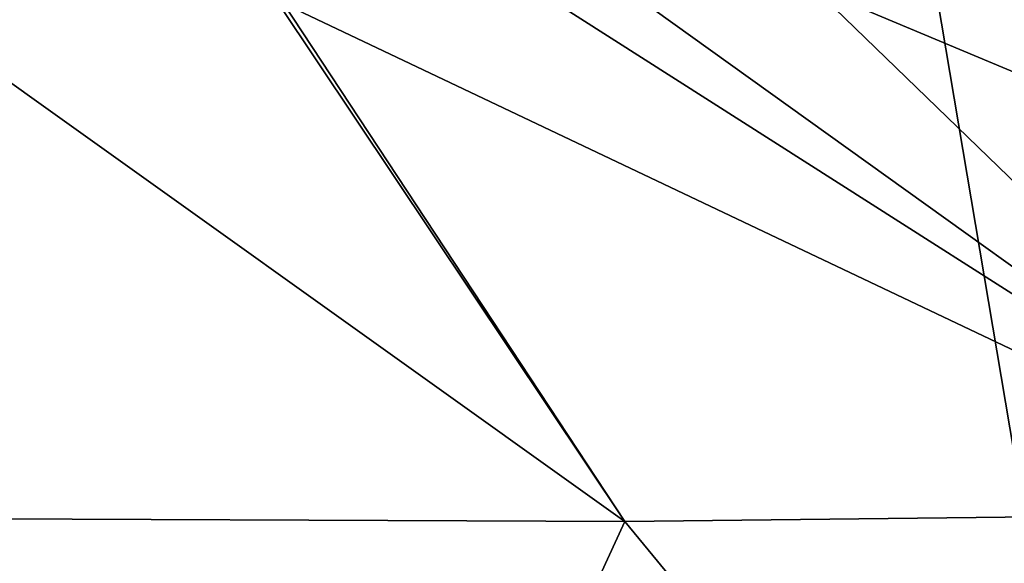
# Model space of a CAD drawing. Header units: metres. Extents: x -105 to 105, y -71 to 59.
# Tile 48 of 117: x 1.022 to 1.558, y -58.676 to -58.38. Entities that reach past the tile are written whole.
import ezdxf

# ---------------------------------------------------------------- set-up
doc = ezdxf.new("R2010")
doc.units = ezdxf.units.M
doc.layers.add('solid_WAMAS_150_SW0001', color=7, linetype='CONTINUOUS')

msp = doc.modelspace()

# ---------------------------------------------------------------- linework, layer by layer
at = {"layer": 'solid_WAMAS_150_SW0001'}
for points in [[(0, -49.349998, 16.75), (0, -66.428406, 16.75), (2.881112, -66.428406, 16.568834)], [(2.882664, -49.349998, 16.568638), (0, -49.349998, 16.75), (2.881112, -66.428406, 16.568834)], [(1.45452, -58.363285, -84.801178), (1.534008, -58.360836, -84.737), (2.117616, -58.640884, -85.639526)], [(1.534008, -58.360836, -84.737), (1.606184, -58.358829, -84.67585), (2.117616, -58.640884, -85.639526)], [(1.355713, -58.366474, -84.875656), (1.45452, -58.363285, -84.801178), (1.749701, -58.648865, -85.889427)], [(1.45452, -58.363285, -84.801178), (2.117616, -58.640884, -85.639526), (1.749701, -58.648865, -85.889427)], [(1.162838, -58.371609, -84.998253), (1.165555, -58.371555, -84.996765), (1.351439, -58.653439, -86.083038)], [(1.165555, -58.371555, -84.996765), (1.308873, -58.36792, -84.908432), (1.749701, -58.648865, -85.889427)], [(1.165555, -58.371555, -84.996765), (1.749701, -58.648865, -85.889427), (1.351439, -58.653439, -86.083038)], [(1.308873, -58.36792, -84.908432), (1.355713, -58.366474, -84.875656), (1.749701, -58.648865, -85.889427)], [(0.958934, -58.373451, -85.089386), (1.351439, -58.653439, -86.083038), (0.921169, -58.651482, -86.207115)], [(0.958934, -58.373451, -85.089386), (1.162838, -58.371609, -84.998253), (1.351439, -58.653439, -86.083038)], [(1.351439, -58.653439, -86.083038), (1.749701, -58.648865, -85.889427), (1.702978, -59.080151, -87.043602)], [(0.921169, -58.651482, -86.207115), (1.155478, -59.078491, -87.205818), (0.586457, -59.0746, -87.295692)], [(0.921169, -58.651482, -86.207115), (1.351439, -58.653439, -86.083038), (1.155478, -59.078491, -87.205818)], [(1.351439, -58.653439, -86.083038), (1.702978, -59.080151, -87.043602), (1.155478, -59.078491, -87.205818)]]:
    msp.add_3dface(points, dxfattribs=at)

doc.saveas('drawing.dxf')
